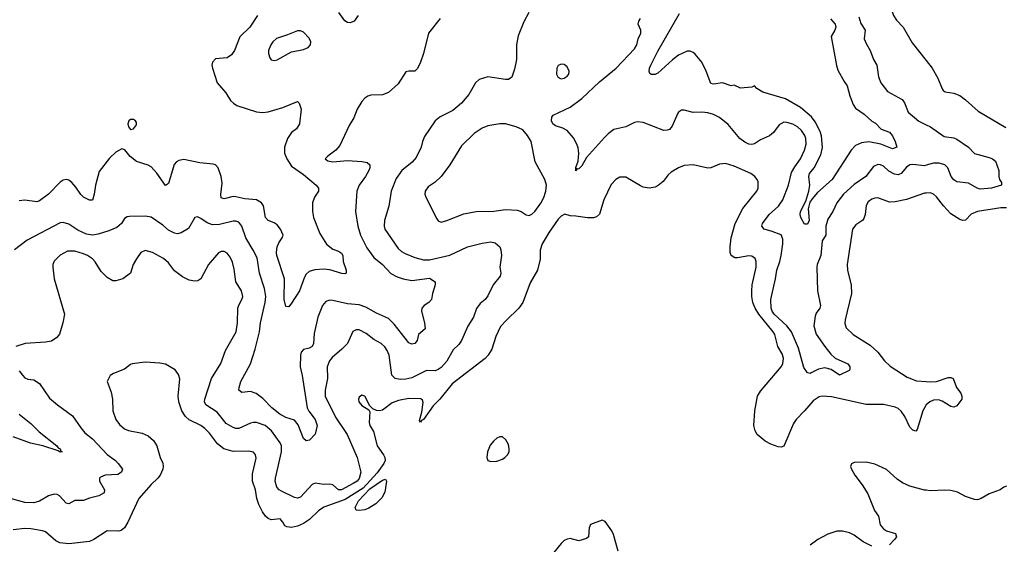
# Model space of a CAD drawing. Header units: inches. Extents: x 1771504 to 1971212, y 471788 to 643615.
# Tile 110 of 256: x 1893814 to 1900534, y 531738 to 535321. Entities that reach past the tile are written whole.
import ezdxf

# ---------------------------------------------------------------- set-up
doc = ezdxf.new("R2010")
doc.units = ezdxf.units.IN
doc.header["$MEASUREMENT"] = 0
doc.layers.add('B8593', color=7, linetype='Continuous')
doc.layers.add('B9503', color=7, linetype='Continuous')

msp = doc.modelspace()

# ---------------------------------------------------------------- linework, layer by layer
at = {"layer": 'B8593', "color": 5}
for points, elevation in [([(1900000, 535682.2), (1899990, 535684.2), (1899950, 535686.2), (1899930, 535682.7), (1899890, 535669.7), (1899851.1, 535648.9), (1899830.2, 535629.8), (1899814.1, 535605.9), (1899802.8, 535570), (1899802, 535550), (1899813.2, 535486.8), (1899808.9, 535470), (1899775.6, 535430), (1899766.3, 535410), (1899764.9, 535390), (1899776.9, 535350), (1899798.3, 535318.3), (1899843.6, 535270), (1899904, 535164), (1900000, 535042.3)], 380), ([(1896683.1, 535330), (1896603.1, 535230), (1896570.2, 535090), (1896550.2, 535029.8), (1896530, 534987), (1896510, 534969.6), (1896470, 534969.6), (1896450, 534964.5), (1896396.1, 534883.9), (1896330, 534823.5), (1896290, 534808.4), (1896210, 534806.3), (1896190, 534799.7), (1896170, 534785.6), (1896150, 534762.9), (1896116.5, 534710), (1896093.7, 534650), (1896062.7, 534597.3), (1895998, 534462), (1895971.1, 534428.9), (1895917.3, 534390), (1895898.8, 534370), (1895917.1, 534357.1), (1895950, 534350.4), (1896050, 534360.2), (1896150, 534353.6), (1896184.9, 534344.9), (1896203, 534330), (1896203.7, 534310), (1896196.5, 534290), (1896174.3, 534250), (1896131.7, 534190), (1896115.6, 534150), (1896105.7, 534010), (1896121.5, 533910), (1896140.2, 533850), (1896182.9, 533762.9), (1896230, 533697.6), (1896290, 533648.5), (1896348, 533588), (1896390, 533565.3), (1896430, 533550.3), (1896490, 533538.9), (1896610, 533555.5), (1896650.4, 533530), (1896650.3, 533510), (1896631.2, 533450), (1896625.3, 533410), (1896606, 533390), (1896574.4, 533370), (1896558.9, 533350), (1896556.5, 533330), (1896577.4, 533250), (1896580.4, 533210), (1896535.5, 533170), (1896526.4, 533130), (1896510.5, 533110), (1896490, 533104.7), (1896470, 533113), (1896370, 533242), (1896330, 533279.3), (1896250, 533316.2), (1896177.3, 533357.3), (1896130, 533372.5), (1896050, 533379.8), (1895950, 533403.9), (1895930, 533405.7), (1895903.5, 533396.5), (1895880.9, 533370), (1895848, 533290), (1895822.6, 533177.4), (1895818.5, 533110), (1895810.2, 533090), (1895790, 533078.5), (1895750, 533068.5), (1895734.4, 533050), (1895730.1, 533029.9), (1895728.6, 532950), (1895742.3, 532890), (1895776.6, 532670), (1895787.2, 532647.2), (1895831, 532590), (1895844.6, 532550), (1895830.2, 532489.8), (1895792.7, 532450), (1895770, 532444.2), (1895750, 532460.9), (1895713.6, 532553.6), (1895690, 532586), (1895630, 532603.1), (1895590, 532626.6), (1895535.1, 532670), (1895472.9, 532732.9), (1895427.9, 532767.9), (1895390, 532780.9), (1895330, 532775.8), (1895309.8, 532789.8), (1895311, 532810), (1895324.1, 532850), (1895389, 532971), (1895421.4, 533070), (1895449.9, 533190.1), (1895457.3, 533250), (1895489.2, 533390), (1895494.1, 533430), (1895485.7, 533485.7), (1895450.8, 533590), (1895434.7, 533694.7), (1895408, 533748), (1895356.5, 533830), (1895329.8, 533910), (1895310, 533938.3), (1895290, 533945.1), (1895270, 533944.1), (1895176.7, 533923.3), (1895130, 533921), (1895092.5, 533932.5), (1895050, 533963), (1895026.4, 533973.6), (1895010, 533969.5), (1894966.2, 533893.8), (1894915.8, 533864.2), (1894890, 533859.1), (1894870, 533863.7), (1894830, 533882.6), (1894790, 533917.8), (1894710, 533973), (1894670, 533979.4), (1894563.4, 533976.6), (1894546.5, 533973.5), (1894530, 533964.2), (1894508.1, 533930), (1894477.2, 533902.8), (1894421.5, 533878.5), (1894350, 533856.7), (1894310, 533849.9), (1894270, 533855.4), (1894210, 533882.9), (1894150, 533923.5), (1894110, 533935.6), (1894090, 533934.5), (1893863.8, 533816.2), (1893778.7, 533750)], 340), ([(1897288.2, 535370), (1897254.5, 535305.5), (1897214.9, 535210), (1897204.6, 535150), (1897203.7, 535050), (1897190, 534982), (1897172.3, 534927.7), (1897150, 534913.2), (1897130, 534913.2), (1897010, 534931.6), (1896950, 534912), (1896925.5, 534890), (1896880.3, 534810), (1896828.7, 534750), (1896770, 534700.5), (1896682.6, 534657.4), (1896648.4, 534630), (1896576.7, 534523.3), (1896562, 534490), (1896554.7, 534450), (1896520.9, 534379.1), (1896492.8, 534347.2), (1896421.5, 534290), (1896382.6, 534237.4), (1896348.2, 534150), (1896332.1, 534047.9), (1896303.2, 533950), (1896302, 533910), (1896306.5, 533890), (1896397.2, 533757.2), (1896418.6, 533738.6), (1896444.6, 533724.6), (1896510, 533697.8), (1896570, 533682), (1896610, 533680.8), (1896750, 533712.4), (1896870.6, 533769.4), (1896970, 533795.5), (1897030, 533804.3), (1897058, 533798), (1897090, 533770.3), (1897098.6, 533750), (1897101.2, 533710), (1897090.3, 533630), (1897097.4, 533590), (1897092.2, 533570), (1897046.4, 533510), (1897010, 533434.5), (1896990, 533410.9), (1896956.8, 533383.2), (1896930.9, 533349.1), (1896910.1, 533290), (1896872.2, 533227.8), (1896830, 533129.1), (1896810, 533101.9), (1896773, 533067), (1896730, 532989.1), (1896690, 532945.6), (1896670, 532931.6), (1896650, 532922.4), (1896590, 532925.3), (1896490, 532875.9), (1896450, 532866), (1896410, 532863.2), (1896375.4, 532870), (1896353.3, 532893.3), (1896334.4, 533030), (1896322.1, 533062.1), (1896306.7, 533086.7), (1896281.7, 533110), (1896230, 533136.8), (1896178.5, 533178.5), (1896130, 533202.4), (1896110, 533202.7), (1896088.6, 533191.4), (1896050, 533109.7), (1896011.6, 533070), (1895946.3, 533013.7), (1895927.8, 532990), (1895912.8, 532950), (1895913.6, 532870), (1895897.7, 532790), (1895898.7, 532750), (1895970, 532606.7), (1896048.8, 532488.8), (1896118, 532330), (1896142.2, 532230), (1896130, 532187.8), (1896116.3, 532170), (1896090, 532152.2), (1896009.9, 532109.9), (1895990, 532110.8), (1895950, 532143.5), (1895930, 532149.8), (1895890, 532147), (1895830, 532155.1), (1895810, 532146.6), (1895730, 532059.7), (1895710, 532052.4), (1895690, 532057.8), (1895600.4, 532100.4), (1895584.2, 532110), (1895569, 532129), (1895558, 532170), (1895559, 532190), (1895601.6, 532370), (1895600.2, 532410), (1895591.7, 532431.7), (1895532.5, 532512.5), (1895490, 532549.3), (1895430, 532569.8), (1895410, 532570.7), (1895390, 532565), (1895310, 532529.8), (1895290, 532528.8), (1895270, 532535), (1895223.7, 532563.7), (1895161.3, 532641.3), (1895084.4, 532690), (1895075.6, 532710), (1895078.2, 532730), (1895123.8, 532870), (1895186.6, 532973.4), (1895219.1, 533060.9), (1895291.6, 533190), (1895300.7, 533250), (1895302.5, 533350), (1895308.4, 533371.6), (1895330.9, 533410), (1895336.4, 533430), (1895327.6, 533470), (1895288.9, 533530), (1895277.7, 533617.7), (1895265.9, 533665.9), (1895250, 533699.5), (1895230, 533727.3), (1895210, 533738.7), (1895190, 533738), (1895170, 533729.6), (1895102, 533650), (1895049.1, 533550.9), (1895030, 533536.3), (1895010, 533534.7), (1894970, 533542.4), (1894924.6, 533564.6), (1894870, 533606.3), (1894830, 533659.6), (1894796.2, 533690), (1894719.3, 533730), (1894670, 533745.6), (1894641.6, 533730), (1894610, 533686.6), (1894588.5, 533650), (1894570.2, 533589.8), (1894517.3, 533550), (1894470, 533536.3), (1894450, 533537.4), (1894410, 533560.4), (1894370, 533601.4), (1894328, 533668), (1894310, 533687.9), (1894276.9, 533710), (1894250, 533721.3), (1894190, 533739.4), (1894139.5, 533740.5), (1894090, 533712.7), (1894050, 533672.3), (1894040.3, 533650), (1894039.5, 533630), (1894049, 533550), (1894119.5, 533310), (1894108.9, 533250), (1894085.7, 533174.3), (1894068.4, 533150), (1894030, 533125.1), (1893990, 533117.4), (1893850.2, 533109.8), (1893787.7, 533090)], 360), ([(1895436.5, 535350), (1895385.5, 535270), (1895315.9, 535204.1), (1895281, 535110), (1895259.8, 535080.2), (1895230, 535060.8), (1895150, 535052.6), (1895129.2, 535030.8), (1895125.8, 535010), (1895130, 534991), (1895160.8, 534890), (1895220.5, 534820.5), (1895252.9, 534770), (1895272, 534750), (1895295.8, 534735.8), (1895430, 534691.3), (1895470, 534686.4), (1895510, 534691.1), (1895610, 534720.7), (1895710, 534762), (1895722, 534750), (1895734.9, 534710), (1895722.4, 534610), (1895704, 534576), (1895668.8, 534550), (1895641.3, 534510), (1895620.9, 534450), (1895620.2, 534410), (1895636.2, 534370), (1895670, 534321.3), (1895750, 534264.7), (1895837.4, 534190), (1895853.1, 534170), (1895854.3, 534150), (1895826.4, 534110), (1895813.2, 534070), (1895812.1, 534010), (1895818.7, 533970), (1895861.5, 533861.5), (1895908.6, 533788.6), (1895950, 533753.7), (1895990, 533739.5), (1896010, 533727.3), (1896019.5, 533710), (1896022, 533670), (1896041.6, 533610), (1896041, 533590), (1896034, 533586), (1896013.3, 533586.7), (1895930, 533611.8), (1895890, 533618), (1895827.5, 533612.5), (1895790, 533600.4), (1895770, 533583.5), (1895756.7, 533563.3), (1895722.8, 533470), (1895670, 533385.6), (1895650, 533359.5), (1895630, 533362.7), (1895618.7, 533410), (1895620.7, 533550), (1895569.8, 533710), (1895567.1, 533730), (1895570.8, 533770), (1895582.7, 533797.3), (1895606.3, 533830), (1895611.3, 533850), (1895592.7, 533890), (1895570, 533919.8), (1895550, 533933.6), (1895510.6, 533950.6), (1895492.1, 533970), (1895477, 534050), (1895463.9, 534070), (1895430, 534090.7), (1895350, 534096.8), (1895290, 534111.5), (1895270, 534113.8), (1895210, 534096.8), (1895190, 534104.5), (1895187.6, 534127.6), (1895196.4, 534203.6), (1895189.9, 534250), (1895168.1, 534308.1), (1895150, 534329), (1895135.1, 534335.1), (1895044.4, 534344.4), (1894935, 534365), (1894900.7, 534359.3), (1894884.2, 534350), (1894868.8, 534331.2), (1894830, 534202), (1894810, 534189.6), (1894750, 534272.8), (1894710, 534315.6), (1894690, 534327), (1894610, 534351.8), (1894567.4, 534387.4), (1894531.5, 534431.5), (1894510, 534439.3), (1894470, 534415.1), (1894425.8, 534374.2), (1894356.7, 534283.3), (1894330.3, 534189.7), (1894323.1, 534130), (1894310, 534089.5), (1894290, 534087.8), (1894248.8, 534108.8), (1894230, 534127.3), (1894196.9, 534176.9), (1894170, 534208), (1894150, 534224), (1894130, 534229.7), (1894110, 534225.4), (1894090, 534211.1), (1894010.6, 534129.4), (1893950, 534083.1), (1893930, 534077.4), (1893850, 534087.7), (1893810, 534082.7)], 320), ([(1896123.7, 535350), (1896097.1, 535310), (1896070, 535298.9), (1896050, 535301.3), (1896032.4, 535312.4), (1895991.2, 535371.2)], 320), ([(1900000, 534326.9), (1899990, 534323.9), (1899910, 534332.9), (1899890.2, 534329.8), (1899865.9, 534314.1), (1899830, 534271.1), (1899810, 534261.2), (1899785, 534265), (1899746.9, 534286.9), (1899710, 534319.8), (1899690, 534330.7), (1899670, 534332.8), (1899642.2, 534317.8), (1899589.2, 534250), (1899510, 534195.4), (1899437.1, 534130), (1899391, 534070), (1899363.8, 534010), (1899330, 533958.5), (1899316, 533910), (1899315.8, 533850), (1899291, 533810), (1899281, 533710), (1899257.4, 533650), (1899254.5, 533630), (1899258.8, 533470), (1899279.6, 533370), (1899274, 533350), (1899250, 533316.9), (1899242.8, 533297.2), (1899232.8, 533230), (1899250, 533173), (1899308.1, 533088.1), (1899350, 533037.1), (1899379.7, 533010), (1899466.4, 532970), (1899480.3, 532950), (1899480.4, 532930), (1899475.5, 532924.5), (1899410, 532893.6), (1899352, 532932), (1899310, 532944.3), (1899266, 532934), (1899214.8, 532910), (1899210, 532904), (1899190, 532908.7), (1899166.2, 532946.2), (1899130, 533077.7), (1899081.2, 533190), (1899050.2, 533230.2), (1898962.7, 533310), (1898948.8, 533330), (1898942, 533350), (1898940.5, 533410), (1898971.9, 533550), (1898980.4, 533610), (1899001.9, 533670), (1899010.9, 533710), (1899022.7, 533790), (1899022.7, 533822.7), (1899010, 533850.6), (1898950, 533874.7), (1898895.6, 533890), (1898879.8, 533910), (1898883.7, 533930), (1898927.9, 533990), (1898991.7, 534048.3), (1899023.2, 534090), (1899060.6, 534190), (1899082, 534278), (1899103.4, 534316.6), (1899142.8, 534370), (1899169.8, 534430), (1899180.7, 534470), (1899178.4, 534510), (1899172.5, 534530), (1899150, 534564.4), (1899122.6, 534590), (1899090, 534607.8), (1899050, 534619.7), (1899030, 534620.4), (1898997.2, 534602.8), (1898958, 534550), (1898932.4, 534527.6), (1898870, 534501.5), (1898830, 534473.5), (1898810, 534469), (1898790, 534471.9), (1898763.7, 534483.7), (1898729.9, 534509.9), (1898650, 534604.2), (1898590, 534652.5), (1898550, 534672.5), (1898510, 534685.7), (1898470, 534689.8), (1898410, 534688), (1898350, 534703.5), (1898330, 534703.6), (1898310.3, 534689.7), (1898302.4, 534677.6), (1898267.3, 534592.7), (1898248.2, 534571.8), (1898233.8, 534566.2), (1898210, 534564.6), (1898070, 534618), (1898030, 534624.5), (1898010, 534619.2), (1897950, 534589.7), (1897870, 534571.1), (1897830, 534541.7), (1897804.5, 534515.5), (1897681.3, 534378.7), (1897650, 534323.7), (1897630, 534302.7), (1897621.2, 534301.2), (1897614, 534306), (1897614, 534294), (1897609.5, 534289.5), (1897610, 534312), (1897624.4, 534355.6), (1897629.8, 534410), (1897625.7, 534445.7), (1897617.2, 534470), (1897593.8, 534513.8), (1897550, 534564.7), (1897521.1, 534581.1), (1897470, 534595.8), (1897451.6, 534610), (1897443.1, 534630), (1897445, 534655), (1897455.1, 534670), (1897570, 534724.7), (1897650, 534782.6), (1897770, 534895.5), (1897885.8, 534990), (1898010, 535122.4), (1898026.2, 535150), (1898035.4, 535190), (1898053.6, 535230), (1898054.1, 535250), (1898035.5, 535290), (1898038.7, 535310), (1898051.2, 535330)], 360), ([(1899347.1, 535327.1), (1899380.5, 535290), (1899382.4, 535282.4), (1899384.4, 535270), (1899378, 535250), (1899352.7, 535207.3), (1899388.2, 535008.2), (1899397.3, 534977.3), (1899439.9, 534899.9), (1899461.6, 534870), (1899479.9, 534799.9), (1899502.6, 534742.6), (1899517.4, 534717.4), (1899576.5, 534676.5), (1899628.8, 534628.8), (1899654.1, 534614.1), (1899694.2, 534574.2), (1899750, 534553), (1899770, 534527.7), (1899788.5, 534490), (1899800.7, 534450), (1899770, 534438.7), (1899691.6, 534471.6), (1899610, 534487.4), (1899558.9, 534481.1), (1899518.2, 534461.8), (1899489.1, 534430.9), (1899358.3, 534230), (1899260, 534140), (1899221.5, 534098.5), (1899205.5, 534074.5), (1899195.3, 534030), (1899201.1, 533950), (1899190, 533925.1), (1899170, 533923.7), (1899144.2, 533970), (1899139.7, 533990), (1899143.1, 534010), (1899178.8, 534081.2), (1899199.8, 534150), (1899206.8, 534190), (1899200.7, 534250), (1899205.3, 534270), (1899236.8, 534310), (1899281.4, 534398.6), (1899293, 534447), (1899286.7, 534526.7), (1899278.1, 534558.1), (1899243.4, 534623.4), (1899217.3, 534657.3), (1899141.9, 534721.9), (1899040.5, 534780.5), (1898886.8, 534826.8), (1898845.2, 534850), (1898830, 534869), (1898810, 534861.2), (1898732.7, 534852.7), (1898690, 534874), (1898670, 534869.3), (1898610, 534889.4), (1898550, 534880.9), (1898530, 534885.2), (1898498.2, 534970), (1898469.8, 535030), (1898424.7, 535084.7), (1898410, 535097.4), (1898390, 535105.7), (1898370, 535106), (1898310, 535077.6), (1898270, 535046.8), (1898170, 534955.8), (1898150, 534947.1), (1898126.3, 534946.3), (1898114.5, 534954.5), (1898109.7, 534969.7), (1898111.6, 534990), (1898120.4, 535010), (1898170, 535106.4), (1898317.5, 535362.5)], 340), ([(1899541.2, 535341.2), (1899555.6, 535295.6), (1899584.7, 535250), (1899576.5, 535190), (1899590, 535157.6), (1899619.3, 535110), (1899640.2, 535050), (1899663.5, 535010), (1899676, 534930), (1899691.5, 534890), (1899737.6, 534830), (1899837, 534777), (1899853.3, 534753.3), (1899877.8, 534690), (1899950, 534627.2), (1900000, 534603.5)], 360), ([(1900000, 532689.4), (1899976.9, 532650), (1899938.2, 532521.8), (1899930, 532509.6), (1899910, 532516.9), (1899890, 532538.9), (1899855.8, 532610), (1899830, 532647.4), (1899810, 532665.3), (1899790, 532674.6), (1899710, 532693.6), (1899590, 532693.1), (1899353.8, 532746.2), (1899290, 532750.8), (1899270, 532745.3), (1899230, 532718.5), (1899170.8, 532649.2), (1899112.4, 532590), (1899096.1, 532563.9), (1899030, 532408.3), (1899010, 532400.3), (1898990, 532403.1), (1898941.4, 532421.4), (1898901.7, 532441.7), (1898847.9, 532487.9), (1898832.6, 532512.6), (1898824.8, 532550), (1898832, 532650), (1898849.8, 532750), (1898870, 532782.8), (1899011.8, 532950), (1899022, 532970), (1899026.5, 533010), (1899017.8, 533037.8), (1898987.9, 533090), (1898966.9, 533170), (1898956.5, 533190), (1898858.9, 533310), (1898833.7, 533350), (1898818, 533390), (1898810.6, 533430), (1898809.9, 533470), (1898812.9, 533510), (1898839.4, 533630), (1898839.2, 533670), (1898832.6, 533690), (1898810, 533705.4), (1898790, 533707.4), (1898713.9, 533693.9), (1898695.1, 533695.1), (1898670, 533709.5), (1898663.1, 533730), (1898662.2, 533770), (1898669.8, 533830), (1898697.3, 533930), (1898749.3, 534030.7), (1898845.4, 534150), (1898854, 534170), (1898853.4, 534213.4), (1898847.6, 534230), (1898832, 534250), (1898803.7, 534270), (1898690, 534320.4), (1898630, 534339.6), (1898590, 534335.1), (1898530, 534309.4), (1898510, 534306), (1898410, 534329.3), (1898350, 534326), (1898310, 534309.3), (1898261.1, 534278.9), (1898239.1, 534260.9), (1898204.5, 534215.5), (1898170.5, 534189.5), (1898150, 534177.2), (1898110.5, 534169.5), (1898070, 534178), (1898050, 534187.3), (1897950, 534244.5), (1897910, 534245.1), (1897882, 534230), (1897850, 534194.5), (1897801.5, 534090), (1897770, 533993.2), (1897750, 533973.6), (1897730, 533968.2), (1897690, 533967.1), (1897610, 533979.7), (1897570, 533980.5), (1897533.6, 533993.6), (1897510, 533979.8), (1897490, 533958.2), (1897428.2, 533870), (1897380.8, 533790), (1897366, 533746), (1897366, 533686), (1897347.4, 533610), (1897297, 533523), (1897246.7, 533390), (1897220.3, 533350), (1897133.2, 533266.8), (1897095.4, 533224.6), (1897062.6, 533157.4), (1897035.2, 533070), (1897012.1, 533030), (1896990, 533007.8), (1896765.3, 532834.7), (1896681.9, 532730), (1896635.9, 532684.1), (1896570, 532589.7), (1896556, 532584), (1896550, 532573.2), (1896543, 532583), (1896559.1, 532640.9), (1896567.5, 532707.5), (1896562.6, 532722.6), (1896550.8, 532730.8), (1896470, 532732.7), (1896399, 532721), (1896356.7, 532703.3), (1896290, 532653.6), (1896270, 532649.6), (1896250, 532652), (1896223.7, 532663.7), (1896204.1, 532684.1), (1896170, 532749), (1896150, 532756), (1896130, 532742), (1896125.5, 532730), (1896128.2, 532710), (1896150, 532686), (1896196.3, 532656.3), (1896202.5, 532642.5), (1896198.7, 532570), (1896204.6, 532550), (1896228.5, 532508.5), (1896254.7, 532410), (1896297.4, 532350), (1896306.5, 532330), (1896308, 532310), (1896299.7, 532290), (1896253.5, 532226.5), (1896157.6, 532122.4), (1896035, 532045), (1895889, 531991), (1895854, 531966), (1895792, 531908), (1895750, 531880.3), (1895710, 531861.6), (1895670, 531853.6), (1895636.8, 531856.8), (1895624.4, 531864.4), (1895609.6, 531890), (1895590.8, 531910.8), (1895530, 531904.1), (1895510, 531913.3), (1895490.8, 531930), (1895470, 531958.7), (1895445.6, 532010), (1895433.1, 532050), (1895422.7, 532110), (1895402.2, 532170), (1895401.6, 532218.4), (1895427.2, 532327.2), (1895423.5, 532350), (1895410, 532367.6), (1895375, 532375), (1895270, 532370.7), (1895207.6, 532390), (1895163.5, 532423.5), (1895110, 532496.9), (1895078.3, 532530), (1895050, 532548.7), (1894970, 532587.7), (1894945.1, 532610), (1894921.4, 532650), (1894899.8, 532710), (1894895.6, 532750), (1894907, 532867), (1894897.2, 532897.2), (1894874, 532930), (1894810, 532969.2), (1894770, 532976), (1894670, 532980.9), (1894582, 532970), (1894570, 532965.2), (1894530, 532933.2), (1894454.4, 532905.6), (1894432, 532890), (1894411.3, 532850), (1894438, 532778), (1894447.2, 532730), (1894448.9, 532650), (1894470.2, 532590.2), (1894495.8, 532555.8), (1894530, 532527), (1894555.8, 532515.8), (1894650, 532497.6), (1894690, 532478.4), (1894727.4, 532447.4), (1894750.4, 532410), (1894772, 532330), (1894791.3, 532291.3), (1894794, 532270), (1894790.3, 532250), (1894771.5, 532210), (1894755.6, 532190), (1894710, 532146), (1894626, 532050), (1894551.8, 531888.2), (1894529.3, 531850.7), (1894507.1, 531832.9), (1894490, 531828.7), (1894410.3, 531829.7), (1894320.5, 531770), (1894290, 531756.8), (1894150, 531742), (1894087.1, 531747.1), (1894060.8, 531760.8), (1893990, 531822.2), (1893970, 531830.8), (1893890, 531843.5), (1893850, 531845.7), (1893770, 531837.4)], 380), ([(1900000, 534136), (1899990, 534135.1), (1899866.2, 534093.8), (1899790, 534076.8), (1899750, 534075.8), (1899670, 534103.5), (1899650, 534102.7), (1899630, 534095.3), (1899603.7, 534076.3), (1899590, 534052), (1899585, 533990), (1899576, 533964), (1899567.6, 533952.4), (1899519.6, 533920.4), (1899498, 533890), (1899461.6, 533650), (1899463.2, 533610), (1899487.9, 533507.9), (1899491.6, 533451.6), (1899447.1, 533270), (1899445.2, 533245.2), (1899455.6, 533215.6), (1899502.4, 533170), (1899619.1, 533099.1), (1899670.2, 533050.2), (1899717, 532990), (1899753.8, 532953.8), (1899870, 532880.3), (1899935.3, 532855.3), (1900000, 532849.8)], 380), ([(1893810, 532923.7), (1893832.1, 532892.1), (1893850, 532875.3), (1893870, 532866.7), (1893910, 532860.2), (1893950, 532835.5), (1894016.7, 532736.7), (1894072.4, 532690), (1894175.2, 532615.2), (1894230, 532532.4), (1894259.1, 532499.1), (1894310, 532457.4), (1894410, 532351.7), (1894466.7, 532310), (1894486.7, 532290), (1894514.9, 532250), (1894508.2, 532230), (1894484.7, 532215.3), (1894398, 532210), (1894364.2, 532195.8), (1894359.5, 532190), (1894359.6, 532170), (1894392.8, 532110), (1894391.1, 532088.9), (1894354.4, 532070), (1894290, 532053), (1894250, 532037.1), (1894190, 532036.1), (1894150, 532015.1), (1894130, 532019.6), (1894085.6, 532070), (1894070, 532078.7), (1894050, 532079.8), (1894010, 532068.6), (1893950, 532032.1), (1893910, 532021.4), (1893850, 532023.5), (1893750, 532050.8)], 360), ([(1893810, 532626), (1893890, 532563.1), (1893946.5, 532506.5), (1894068.2, 532410), (1894077.2, 532397.2), (1894090.4, 532390), (1894095.2, 532375.2), (1894104.7, 532370), (1894090, 532366.3), (1894075.5, 532375.5), (1893971.6, 532411.6), (1893888.1, 532428.1), (1893768.8, 532471.2)], 340), ([(1900000, 532107.2), (1899990, 532108.3), (1899890, 532135.8), (1899838, 532158), (1899801.7, 532181.7), (1899730, 532247.8), (1899650, 532286.3), (1899590, 532298), (1899510, 532297), (1899490, 532288), (1899484, 532270), (1899490.7, 532250), (1899513, 532210), (1899563.4, 532143.4), (1899601.6, 532081.6), (1899648.1, 531968.1), (1899674.4, 531930), (1899686, 531870), (1899710, 531844), (1899730, 531830.7), (1899790.7, 531810.7), (1899796.9, 531796.9), (1899798, 531790), (1899784.7, 531770), (1899750, 531734)], 420), ([(1897898.3, 531690), (1897866, 531806), (1897855.1, 531830), (1897810, 531892.7), (1897790, 531902.7), (1897710, 531872.7), (1897701.1, 531850), (1897694.9, 531790), (1897682, 531778), (1897630, 531762), (1897570, 531777), (1897550, 531774), (1897530, 531762.9), (1897510, 531742.9), (1897459.1, 531680.9)], 420), ([(1899630, 531724.2), (1899570, 531754.7), (1899510, 531801.1), (1899476.8, 531816.8), (1899430, 531828.7), (1899390, 531827.7), (1899330, 531806.8), (1899262, 531770), (1899208.4, 531731.6)], 420)]:
    msp.add_lwpolyline(points, dxfattribs=dict(at, elevation=elevation))
for points, elevation in [([(1895710, 535246), (1895642.4, 535217.6), (1895566.9, 535193.1), (1895541.1, 535170), (1895528.7, 535150), (1895512.2, 535110), (1895512.2, 535090), (1895520.7, 535060.7), (1895530, 535047.3), (1895550, 535043), (1895570, 535046.7), (1895670, 535100.9), (1895750, 535117.4), (1895782.7, 535130), (1895799.6, 535150), (1895800.5, 535170), (1895790, 535195.1), (1895750, 535235.1), (1895730, 535244.2)], 340), ([(1897510, 535017), (1897490, 535009.2), (1897479.3, 534990), (1897477.1, 534950), (1897487.7, 534930), (1897501.3, 534921.3), (1897510, 534918), (1897530, 534922.4), (1897550, 534935.5), (1897561.6, 534950), (1897565.1, 534970), (1897550, 534999.3), (1897530, 535014.5)], 380), ([(1894590, 534639.3), (1894570, 534639), (1894558, 534630), (1894551, 534610), (1894556, 534590), (1894570, 534571.3), (1894590, 534576), (1894610, 534602), (1894610, 534618), (1894604, 534630)], 320), ([(1897090, 534609.8), (1897010, 534595.3), (1896970, 534579.7), (1896916.3, 534543.7), (1896830, 534460.5), (1896749.4, 534330.6), (1896691, 534249), (1896650, 534211.2), (1896601.3, 534178.7), (1896580.3, 534150), (1896579.6, 534130), (1896586.3, 534110), (1896660.2, 533960.2), (1896670, 533948.2), (1896690, 533938.7), (1896730, 533949), (1896844.9, 533995.1), (1896930, 534010.2), (1897050, 534013.8), (1897130, 534024.4), (1897210, 534021.1), (1897237.3, 534010), (1897270, 533987.4), (1897290, 533983.2), (1897310, 533992.7), (1897330, 534010.8), (1897370, 534067.8), (1897390, 534106.8), (1897405, 534150), (1897409.7, 534189.7), (1897397.6, 534230), (1897331, 534351), (1897304.2, 534490), (1897280.4, 534530), (1897248.3, 534568.3), (1897202, 534590), (1897130, 534608.8)], 380), ([(1897110, 532472), (1897090, 532472), (1897070, 532463.7), (1897050, 532444.5), (1897025.9, 532414.1), (1897007.6, 532370), (1897003, 532330), (1897010, 532311.3), (1897030, 532302.8), (1897070, 532304.9), (1897110, 532319.1), (1897125.2, 532330), (1897143.7, 532350), (1897154, 532370), (1897155.6, 532390), (1897150, 532419), (1897132.3, 532452.3)], 420), ([(1896130, 531968.9), (1896110.9, 531970.9), (1896102.5, 531990), (1896125.9, 532034.1), (1896202.5, 532117.5), (1896290, 532174.9), (1896310, 532183), (1896318, 532170), (1896306, 532094), (1896285.1, 532054.9), (1896244.9, 532015.1), (1896196.3, 531983.7), (1896170, 531974.4)], 380)]:
    msp.add_lwpolyline(points, close=True, dxfattribs=dict(at, elevation=elevation))
at = {"layer": 'B9503', "color": 5}
for points, elevation in [([(1900000, 535042.3), (1900041.3, 534990), (1900081.2, 534921.2), (1900109, 534849), (1900117.6, 534837.6), (1900130, 534827.3), (1900190, 534820.3), (1900230, 534802.6), (1900270, 534773.7), (1900356.2, 534696.2), (1900544.1, 534584.1)], 380), ([(1900000, 534603.5), (1900030, 534589.2), (1900122.7, 534522.7), (1900190, 534513.7), (1900210, 534505), (1900288.9, 534450), (1900330, 534406), (1900430, 534379.3), (1900453, 534370), (1900474.4, 534354.4), (1900495.8, 534290), (1900497.1, 534250), (1900502, 534230), (1900514, 534210), (1900514.8, 534190), (1900446.8, 534170), (1900370, 534162.7), (1900349.4, 534169.4), (1900290, 534205), (1900210, 534214), (1900190, 534227.6), (1900171.7, 534250), (1900149, 534310), (1900128.9, 534328.9), (1900090, 534340.2), (1900050, 534341.7), (1900000, 534326.9)], 360), ([(1900550, 534035), (1900510, 534036), (1900350.1, 534009.9), (1900307.7, 533992.3), (1900270, 533951.6), (1900250, 533948.4), (1900230, 533956), (1900170, 533994.6), (1900117.8, 534050), (1900070, 534111.2), (1900050, 534129.7), (1900030, 534138.9), (1900000, 534136)], 380), ([(1900000, 532849.8), (1900030, 532847.2), (1900070, 532850.2), (1900150, 532878.3), (1900170, 532877.6), (1900184, 532870), (1900208.5, 532810), (1900236.4, 532770), (1900244.4, 532750), (1900243.1, 532730), (1900210, 532682.9), (1900190, 532674), (1900170, 532679.6), (1900110, 532716.2), (1900084.4, 532724.4), (1900050, 532722), (1900025.5, 532710), (1900000.3, 532690), (1900000, 532689.4)], 380), ([(1900550, 532135.3), (1900530, 532129), (1900504.7, 532110), (1900430, 532083.7), (1900376, 532050), (1900350, 532042), (1900330, 532044.5), (1900270, 532064.7), (1900213.9, 532093.9), (1900170, 532105.7), (1900128.6, 532108.6), (1900030, 532103.9), (1900000, 532107.2)], 420)]:
    msp.add_lwpolyline(points, dxfattribs=dict(at, elevation=elevation))

doc.saveas('drawing.dxf')
